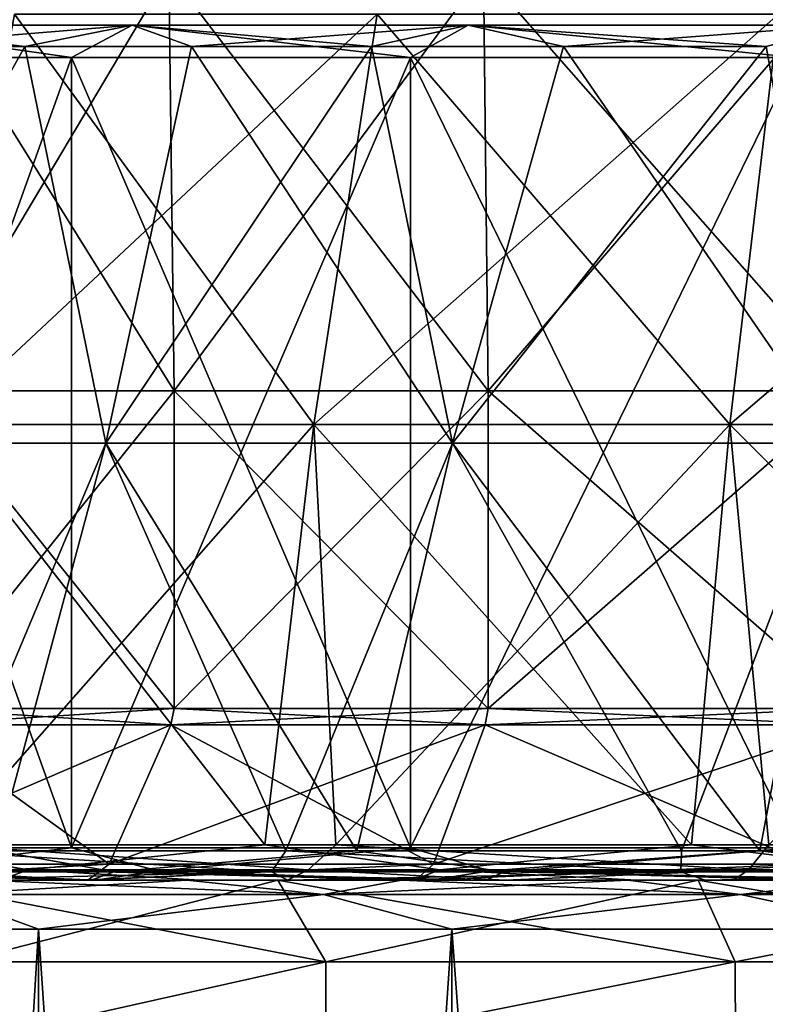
# Model space of a CAD drawing. Header units: millimetres. Extents: x -178 to 325, y 0 to 197.
# Tile 67 of 256: x -12.9 to -8.33, y 42.24 to 48.27. Entities that reach past the tile are written whole.
import ezdxf

# ---------------------------------------------------------------- set-up
doc = ezdxf.new("R2010")
doc.units = ezdxf.units.MM
doc.header["$LTSCALE"] = 52.148148
for name, color, linetype in [('1', 7, 'CONTINUOUS'), ('11', 7, 'CONTINUOUS'), ('12', 7, 'CONTINUOUS'), ('13', 7, 'CONTINUOUS'), ('15', 7, 'CONTINUOUS'), ('2', 7, 'CONTINUOUS'), ('292', 7, 'CONTINUOUS'), ('293', 7, 'CONTINUOUS'), ('296', 7, 'CONTINUOUS'), ('3', 7, 'CONTINUOUS'), ('300', 7, 'CONTINUOUS'), ('5881', 7, 'CONTINUOUS'), ('5917', 7, 'CONTINUOUS'), ('5920', 7, 'CONTINUOUS'), ('5921', 7, 'CONTINUOUS'), ('5922', 7, 'CONTINUOUS'), ('5931', 7, 'CONTINUOUS'), ('5932', 7, 'CONTINUOUS'), ('5934', 7, 'CONTINUOUS'), ('5935', 7, 'CONTINUOUS'), ('6', 7, 'CONTINUOUS'), ('7', 7, 'CONTINUOUS'), ('8', 7, 'CONTINUOUS')]:
    doc.layers.add(name, color=color, linetype=linetype)

msp = doc.modelspace()

# ---------------------------------------------------------------- linework, layer by layer
at = {"layer": '1', "color": 7, "linetype": 'CONTINUOUS'}
for points in [[(-13.51, 46, 7.8), (-11.9503, 46, 10.0275), (-13.51, 44.0536, 7.8), (-13.51, 46, 7.8)], [(-13.51, 44.0536, 7.8), (-11.9503, 46, 10.0275), (-11.9503, 44.0536, 10.0275), (-13.51, 44.0536, 7.8)], [(-11.9503, 46, -10.0275), (-13.51, 46, -7.8), (-11.9503, 44.0536, -10.0275), (-11.9503, 46, -10.0275)], [(-11.9503, 44.0536, -10.0275), (-13.51, 46, -7.8), (-13.51, 44.0536, -7.8), (-11.9503, 44.0536, -10.0275)], [(-11.9503, 46, 10.0275), (-10.0275, 46, 11.9503), (-11.9503, 44.0536, 10.0275), (-11.9503, 46, 10.0275)], [(-11.9503, 44.0536, 10.0275), (-10.0275, 46, 11.9503), (-10.0275, 44.0536, 11.9503), (-11.9503, 44.0536, 10.0275)], [(-10.0275, 46, -11.9503), (-11.9503, 46, -10.0275), (-10.0275, 44.0536, -11.9503), (-10.0275, 46, -11.9503)], [(-10.0275, 44.0536, -11.9503), (-11.9503, 46, -10.0275), (-11.9503, 44.0536, -10.0275), (-10.0275, 44.0536, -11.9503)], [(-10.0275, 46, 11.9503), (-7.8, 46, 13.51), (-10.0275, 44.0536, 11.9503), (-10.0275, 46, 11.9503)], [(-10.0275, 44.0536, 11.9503), (-7.8, 46, 13.51), (-7.8, 44.0536, 13.51), (-10.0275, 44.0536, 11.9503)], [(-7.8, 46, -13.51), (-10.0275, 46, -11.9503), (-7.8, 44.0536, -13.51), (-7.8, 46, -13.51)], [(-7.8, 44.0536, -13.51), (-10.0275, 46, -11.9503), (-10.0275, 44.0536, -11.9503), (-7.8, 44.0536, -13.51)]]:
    msp.add_3dface(points, dxfattribs=at)
at = {"layer": '11', "color": 7, "linetype": 'CONTINUOUS'}
for points in [[(-12.8439, 43.065, 15.3699), (-13.7499, 43.2179, 14.6359), (-15.0586, 43.065, 13.2075), (-12.8439, 43.065, 15.3699)], [(-11.3944, 43.2179, 16.5359), (-13.7499, 43.2179, 14.6359), (-12.8439, 43.065, 15.3699), (-11.3944, 43.2179, 16.5359)], [(-13.5635, 43.065, -14.7387), (-13.3644, 43.2179, -14.9887), (-11.1307, 43.065, -16.6525), (-13.5635, 43.065, -14.7387)], [(-13.3644, 43.2179, -14.9887), (-10.9603, 43.2179, -16.8268), (-11.1307, 43.065, -16.6525), (-13.3644, 43.2179, -14.9887)], [(-10.3224, 43.065, 17.1653), (-11.3944, 43.2179, 16.5359), (-12.8439, 43.065, 15.3699), (-10.3224, 43.065, 17.1653)], [(-8.7802, 43.2179, 18.0603), (-11.3944, 43.2179, 16.5359), (-10.3224, 43.065, 17.1653), (-8.7802, 43.2179, 18.0603)], [(-11.1307, 43.065, -16.6525), (-10.9603, 43.2179, -16.8268), (-8.4321, 43.065, -18.1686), (-11.1307, 43.065, -16.6525)], [(-10.9603, 43.2179, -16.8268), (-8.3074, 43.2179, -18.2827), (-8.4321, 43.065, -18.1686), (-10.9603, 43.2179, -16.8268)], [(-7.5544, 43.065, 18.5507), (-8.7802, 43.2179, 18.0603), (-10.3224, 43.065, 17.1653), (-7.5544, 43.065, 18.5507)], [(-5.9667, 43.2179, 19.1747), (-8.7802, 43.2179, 18.0603), (-7.5544, 43.065, 18.5507), (-5.9667, 43.2179, 19.1747)], [(-8.4321, 43.065, -18.1686), (-8.3074, 43.2179, -18.2827), (-5.5321, 43.065, -19.2508), (-8.4321, 43.065, -18.1686)], [(-13.0241, 43, 15.0226), (-12.8439, 43.065, 15.3699), (-15.0586, 43.065, 13.2075), (-13.0241, 43, 15.0226)], [(-12.5203, 43, -15.4451), (-13.706, 43, -14.4031), (-13.5635, 43.065, -14.7387), (-12.5203, 43, -15.4451)], [(-12.5203, 43, -15.4451), (-13.5635, 43.065, -14.7387), (-11.1307, 43.065, -16.6525), (-12.5203, 43, -15.4451)], [(-13.0241, 43, 15.0226), (-11.7931, 43, 16.007), (-12.8439, 43.065, 15.3699), (-13.0241, 43, 15.0226)], [(-11.7931, 43, 16.007), (-10.4862, 43, 16.8922), (-12.8439, 43.065, 15.3699), (-11.7931, 43, 16.007)], [(-10.4862, 43, 16.8922), (-10.3224, 43.065, 17.1653), (-12.8439, 43.065, 15.3699), (-10.4862, 43, 16.8922)], [(-11.2563, 43, -16.3889), (-12.5203, 43, -15.4451), (-11.1307, 43.065, -16.6525), (-11.2563, 43, -16.3889)], [(-9.9222, 43, -17.2295), (-11.2563, 43, -16.3889), (-11.1307, 43.065, -16.6525), (-9.9222, 43, -17.2295)], [(-9.9222, 43, -17.2295), (-11.1307, 43.065, -16.6525), (-8.4321, 43.065, -18.1686), (-9.9222, 43, -17.2295)], [(-10.4862, 43, 16.8922), (-9.1141, 43, 17.6702), (-10.3224, 43.065, 17.1653), (-10.4862, 43, 16.8922)], [(-9.1141, 43, 17.6702), (-7.6852, 43, 18.337), (-10.3224, 43.065, 17.1653), (-9.1141, 43, 17.6702)], [(-7.6852, 43, 18.337), (-7.5544, 43.065, 18.5507), (-10.3224, 43.065, 17.1653), (-7.6852, 43, 18.337)], [(-8.5242, 43, -17.9623), (-9.9222, 43, -17.2295), (-8.4321, 43.065, -18.1686), (-8.5242, 43, -17.9623)], [(-7.0744, 43, -18.581), (-8.5242, 43, -17.9623), (-8.4321, 43.065, -18.1686), (-7.0744, 43, -18.581)], [(-7.0744, 43, -18.581), (-8.4321, 43.065, -18.1686), (-5.5321, 43.065, -19.2508), (-7.0744, 43, -18.581)]]:
    msp.add_3dface(points, dxfattribs=at)
at = {"layer": '12', "color": 7, "linetype": 'CONTINUOUS'}
for points in [[(-14.3973, 43.0521, 11.844), (-13.041, 43.1812, 13.2324), (-12.3204, 43.0521, 13.9919), (-14.3973, 43.0521, 11.844)], [(-11.3544, 43.0521, -14.7866), (-13.421, 43.1812, -12.8468), (-13.5707, 43.0521, -12.7828), (-11.3544, 43.0521, -14.7866)], [(-11.2676, 43.1812, -14.7718), (-13.421, 43.1812, -12.8468), (-11.3544, 43.0521, -14.7866), (-11.2676, 43.1812, -14.7718)], [(-13.041, 43.1812, 13.2324), (-10.8324, 43.1812, 15.0938), (-12.3204, 43.0521, 13.9919), (-13.041, 43.1812, 13.2324)], [(-12.3204, 43.0521, 13.9919), (-10.8324, 43.1812, 15.0938), (-9.927, 43.0521, 15.7804), (-12.3204, 43.0521, 13.9919)], [(-8.8465, 43.0521, -16.4105), (-11.2676, 43.1812, -14.7718), (-11.3544, 43.0521, -14.7866), (-8.8465, 43.0521, -16.4105)], [(-8.8419, 43.1812, -16.3397), (-11.2676, 43.1812, -14.7718), (-8.8465, 43.0521, -16.4105), (-8.8419, 43.1812, -16.3397)], [(-10.8324, 43.1812, 15.0938), (-8.362, 43.1812, 16.5904), (-9.927, 43.0521, 15.7804), (-10.8324, 43.1812, 15.0938)], [(-9.927, 43.0521, 15.7804), (-8.362, 43.1812, 16.5904), (-7.2786, 43.0521, 17.1635), (-9.927, 43.0521, 15.7804)], [(-6.2025, 43.1812, -17.5127), (-8.8419, 43.1812, -16.3397), (-8.8465, 43.0521, -16.4105), (-6.2025, 43.1812, -17.5127)], [(-6.1113, 43.0521, -17.613), (-6.2025, 43.1812, -17.5127), (-8.8465, 43.0521, -16.4105), (-6.1113, 43.0521, -17.613)], [(-8.362, 43.1812, 16.5904), (-5.6896, 43.1812, 17.6859), (-7.2786, 43.0521, 17.1635), (-8.362, 43.1812, 16.5904)], [(-12.4592, 43, 14.0487), (-14.5527, 43, 11.8668), (-14.3973, 43.0521, 11.844), (-12.4592, 43, 14.0487)], [(-12.4592, 43, 14.0487), (-14.3973, 43.0521, 11.844), (-12.3204, 43.0521, 13.9919), (-12.4592, 43, 14.0487)], [(-13.5226, 43, -13.0283), (-11.3544, 43.0521, -14.7866), (-13.5707, 43.0521, -12.7828), (-13.5226, 43, -13.0283)], [(-13.5226, 43, -13.0283), (-11.2553, 43, -15.0304), (-11.3544, 43.0521, -14.7866), (-13.5226, 43, -13.0283)], [(-10.0422, 43, 15.8667), (-12.4592, 43, 14.0487), (-12.3204, 43.0521, 13.9919), (-10.0422, 43, 15.8667)], [(-10.0422, 43, 15.8667), (-12.3204, 43.0521, 13.9919), (-9.927, 43.0521, 15.7804), (-10.0422, 43, 15.8667)], [(-11.2553, 43, -15.0304), (-8.8465, 43.0521, -16.4105), (-11.3544, 43.0521, -14.7866), (-11.2553, 43, -15.0304)], [(-11.2553, 43, -15.0304), (-8.6966, 43, -16.6423), (-8.8465, 43.0521, -16.4105), (-11.2553, 43, -15.0304)], [(-7.3645, 43, 17.2731), (-10.0422, 43, 15.8667), (-9.927, 43.0521, 15.7804), (-7.3645, 43, 17.2731)], [(-7.3645, 43, 17.2731), (-9.927, 43.0521, 15.7804), (-7.2786, 43.0521, 17.1635), (-7.3645, 43, 17.2731)], [(-8.6966, 43, -16.6423), (-6.1113, 43.0521, -17.613), (-8.8465, 43.0521, -16.4105), (-8.6966, 43, -16.6423)], [(-8.6966, 43, -16.6423), (-5.911, 43, -17.8229), (-6.1113, 43.0521, -17.613), (-8.6966, 43, -16.6423)]]:
    msp.add_3dface(points, dxfattribs=at)
at = {"layer": '13', "color": 7, "linetype": 'CONTINUOUS'}
for points in [[(-12.5809, 48.0433, -11.5815), (-14.3156, 48.0433, -9.3528), (-13.9685, 48.2404, -10.1487), (-12.5809, 48.0433, -11.5815)], [(-14.3156, 48.0433, 9.3528), (-12.5809, 48.0433, 11.5815), (-13.9685, 48.2404, 10.1487), (-14.3156, 48.0433, 9.3528)], [(-13.8009, 48.1102, 10.7416), (-13.9685, 48.2404, 10.1487), (-12.2089, 48.2404, 12.2089), (-13.8009, 48.1102, 10.7416)], [(-13.8009, 48.1102, -10.7416), (-12.8667, 48.1102, -11.8446), (-13.9685, 48.2404, -10.1487), (-13.8009, 48.1102, -10.7416)], [(-12.8667, 48.1102, -11.8446), (-12.2089, 48.2404, -12.2089), (-13.9685, 48.2404, -10.1487), (-12.8667, 48.1102, -11.8446)], [(-12.2089, 48.2404, -12.2089), (-12.5809, 48.0433, -11.5815), (-13.9685, 48.2404, -10.1487), (-12.2089, 48.2404, -12.2089)], [(-13.9685, 48.2404, 10.1487), (-12.5809, 48.0433, 11.5815), (-12.2089, 48.2404, 12.2089), (-13.9685, 48.2404, 10.1487)], [(-12.8667, 48.1102, 11.8446), (-13.8009, 48.1102, 10.7416), (-12.2089, 48.2404, 12.2089), (-12.8667, 48.1102, 11.8446)], [(-11.8446, 48.1102, 12.8667), (-12.8667, 48.1102, 11.8446), (-12.2089, 48.2404, 12.2089), (-11.8446, 48.1102, 12.8667)], [(-12.8667, 48.1102, -11.8446), (-11.8446, 48.1102, -12.8667), (-12.2089, 48.2404, -12.2089), (-12.8667, 48.1102, -11.8446)], [(-10.5031, 48.0433, -13.4943), (-12.5809, 48.0433, -11.5815), (-12.2089, 48.2404, -12.2089), (-10.5031, 48.0433, -13.4943)], [(-12.5809, 48.0433, 11.5815), (-10.5031, 48.0433, 13.4943), (-12.2089, 48.2404, 12.2089), (-12.5809, 48.0433, 11.5815)], [(-11.8446, 48.1102, 12.8667), (-12.2089, 48.2404, 12.2089), (-10.1487, 48.2404, 13.9685), (-11.8446, 48.1102, 12.8667)], [(-11.8446, 48.1102, -12.8667), (-10.7417, 48.1102, -13.8009), (-12.2089, 48.2404, -12.2089), (-11.8446, 48.1102, -12.8667)], [(-10.7417, 48.1102, -13.8009), (-10.1487, 48.2404, -13.9685), (-12.2089, 48.2404, -12.2089), (-10.7417, 48.1102, -13.8009)], [(-10.1487, 48.2404, -13.9685), (-10.5031, 48.0433, -13.4943), (-12.2089, 48.2404, -12.2089), (-10.1487, 48.2404, -13.9685)], [(-12.2089, 48.2404, 12.2089), (-10.5031, 48.0433, 13.4943), (-10.1487, 48.2404, 13.9685), (-12.2089, 48.2404, 12.2089)], [(-10.7417, 48.1102, 13.8009), (-11.8446, 48.1102, 12.8667), (-10.1487, 48.2404, 13.9685), (-10.7417, 48.1102, 13.8009)], [(-9.5653, 48.1102, 14.6408), (-10.7417, 48.1102, 13.8009), (-10.1487, 48.2404, 13.9685), (-9.5653, 48.1102, 14.6408)], [(-10.7417, 48.1102, -13.8009), (-9.5653, 48.1102, -14.6408), (-10.1487, 48.2404, -13.9685), (-10.7417, 48.1102, -13.8009)], [(-8.1387, 48.0433, -15.039), (-10.5031, 48.0433, -13.4943), (-10.1487, 48.2404, -13.9685), (-8.1387, 48.0433, -15.039)], [(-10.5031, 48.0433, 13.4943), (-8.1387, 48.0433, 15.039), (-10.1487, 48.2404, 13.9685), (-10.5031, 48.0433, 13.4943)], [(-9.5653, 48.1102, 14.6408), (-10.1487, 48.2404, 13.9685), (-7.8386, 48.2404, 15.3842), (-9.5653, 48.1102, 14.6408)], [(-9.5653, 48.1102, -14.6408), (-8.3236, 48.1102, -15.3806), (-10.1487, 48.2404, -13.9685), (-9.5653, 48.1102, -14.6408)], [(-8.3236, 48.1102, -15.3806), (-7.8386, 48.2404, -15.3842), (-10.1487, 48.2404, -13.9685), (-8.3236, 48.1102, -15.3806)], [(-7.8386, 48.2404, -15.3842), (-8.1387, 48.0433, -15.039), (-10.1487, 48.2404, -13.9685), (-7.8386, 48.2404, -15.3842)], [(-10.1487, 48.2404, 13.9685), (-8.1387, 48.0433, 15.039), (-7.8386, 48.2404, 15.3842), (-10.1487, 48.2404, 13.9685)], [(-8.3236, 48.1102, 15.3806), (-9.5653, 48.1102, 14.6408), (-7.8386, 48.2404, 15.3842), (-8.3236, 48.1102, 15.3806)]]:
    msp.add_3dface(points, dxfattribs=at)
at = {"layer": '15', "color": 7, "linetype": 'CONTINUOUS'}
for points in [[(-12.5809, 43.2, 11.5815), (-14.3155, 43.2, 9.3528), (-13.7868, 43.0586, 10.0167), (-12.5809, 43.2, 11.5815)], [(-14.3155, 43.2, -9.3528), (-12.5809, 43.2, -11.5815), (-13.7868, 43.0586, -10.0167), (-14.3155, 43.2, -9.3528)], [(-12.5809, 43.2, 11.5815), (-13.7868, 43.0586, 10.0167), (-12.0501, 43.0586, 12.0501), (-12.5809, 43.2, 11.5815)], [(-12.5809, 43.2, -11.5815), (-12.0501, 43.0586, -12.0501), (-13.7868, 43.0586, -10.0167), (-12.5809, 43.2, -11.5815)], [(-10.503, 43.2, 13.4943), (-12.5809, 43.2, 11.5815), (-12.0501, 43.0586, 12.0501), (-10.503, 43.2, 13.4943)], [(-12.5809, 43.2, -11.5815), (-10.503, 43.2, -13.4943), (-12.0501, 43.0586, -12.0501), (-12.5809, 43.2, -11.5815)], [(-10.503, 43.2, 13.4943), (-12.0501, 43.0586, 12.0501), (-10.0167, 43.0586, 13.7868), (-10.503, 43.2, 13.4943)], [(-10.503, 43.2, -13.4943), (-10.0167, 43.0586, -13.7868), (-12.0501, 43.0586, -12.0501), (-10.503, 43.2, -13.4943)], [(-8.1387, 43.2, 15.039), (-10.503, 43.2, 13.4943), (-10.0167, 43.0586, 13.7868), (-8.1387, 43.2, 15.039)], [(-10.503, 43.2, -13.4943), (-8.1387, 43.2, -15.039), (-10.0167, 43.0586, -13.7868), (-10.503, 43.2, -13.4943)], [(-8.1387, 43.2, 15.039), (-10.0167, 43.0586, 13.7868), (-7.7366, 43.0586, 15.184), (-8.1387, 43.2, 15.039)], [(-8.1387, 43.2, -15.039), (-7.7366, 43.0586, -15.184), (-10.0167, 43.0586, -13.7868), (-8.1387, 43.2, -15.039)], [(-12.4332, 43, -11.4465), (-14.1477, 43, -9.2441), (-13.7868, 43.0586, -10.0167), (-12.4332, 43, -11.4465)], [(-14.1477, 43, 9.244), (-12.4333, 43, 11.4465), (-13.7868, 43.0586, 10.0167), (-14.1477, 43, 9.244)], [(-12.0501, 43.0586, -12.0501), (-12.4332, 43, -11.4465), (-13.7868, 43.0586, -10.0167), (-12.0501, 43.0586, -12.0501)], [(-13.7868, 43.0586, 10.0167), (-12.4333, 43, 11.4465), (-12.0501, 43.0586, 12.0501), (-13.7868, 43.0586, 10.0167)], [(-12.4333, 43, 11.4465), (-10.3791, 43, 13.3371), (-12.0501, 43.0586, 12.0501), (-12.4333, 43, 11.4465)], [(-10.3791, 43, -13.3371), (-12.4332, 43, -11.4465), (-12.0501, 43.0586, -12.0501), (-10.3791, 43, -13.3371)], [(-10.0167, 43.0586, -13.7868), (-10.3791, 43, -13.3371), (-12.0501, 43.0586, -12.0501), (-10.0167, 43.0586, -13.7868)], [(-12.0501, 43.0586, 12.0501), (-10.3791, 43, 13.3371), (-10.0167, 43.0586, 13.7868), (-12.0501, 43.0586, 12.0501)], [(-8.0415, 43, -14.864), (-10.3791, 43, -13.3371), (-10.0167, 43.0586, -13.7868), (-8.0415, 43, -14.864)], [(-10.3791, 43, 13.3371), (-8.0415, 43, 14.864), (-10.0167, 43.0586, 13.7868), (-10.3791, 43, 13.3371)], [(-7.7366, 43.0586, -15.184), (-8.0415, 43, -14.864), (-10.0167, 43.0586, -13.7868), (-7.7366, 43.0586, -15.184)], [(-10.0167, 43.0586, 13.7868), (-8.0415, 43, 14.864), (-7.7366, 43.0586, 15.184), (-10.0167, 43.0586, 13.7868)]]:
    msp.add_3dface(points, dxfattribs=at)
at = {"layer": '2', "color": 7, "linetype": 'CONTINUOUS'}
for points in [[(-11.095, 45.7937, 16.2734), (-12.9283, 48.3084, 13.9334), (-13.3965, 45.7937, 14.438), (-11.095, 45.7937, 16.2734)], [(-12.9283, 48.3084, -13.9334), (-10.7072, 48.3084, -15.7046), (-13.3965, 45.7937, -14.438), (-12.9283, 48.3084, -13.9334)], [(-13.3965, 45.7937, -14.438), (-10.7072, 48.3084, -15.7046), (-11.095, 45.7937, -16.2734), (-13.3965, 45.7937, -14.438)], [(-10.7072, 48.3084, 15.7046), (-12.9283, 48.3084, 13.9334), (-11.095, 45.7937, 16.2734), (-10.7072, 48.3084, 15.7046)], [(-8.5457, 45.7937, 17.7452), (-10.7072, 48.3084, 15.7046), (-11.095, 45.7937, 16.2734), (-8.5457, 45.7937, 17.7452)], [(-10.7072, 48.3084, -15.7046), (-8.247, 48.3084, -17.125), (-11.095, 45.7937, -16.2734), (-10.7072, 48.3084, -15.7046)], [(-11.095, 45.7937, -16.2734), (-8.247, 48.3084, -17.125), (-8.5457, 45.7937, -17.7452), (-11.095, 45.7937, -16.2734)], [(-8.247, 48.3084, 17.125), (-10.7072, 48.3084, 15.7046), (-8.5457, 45.7937, 17.7452), (-8.247, 48.3084, 17.125)], [(-5.8054, 45.7937, 18.8207), (-8.247, 48.3084, 17.125), (-8.5457, 45.7937, 17.7452), (-5.8054, 45.7937, 18.8207)], [(-8.247, 48.3084, -17.125), (-5.6025, 48.3084, -18.1629), (-8.5457, 45.7937, -17.7452), (-8.247, 48.3084, -17.125)], [(-8.5457, 45.7937, -17.7452), (-5.6025, 48.3084, -18.1629), (-5.8054, 45.7937, -18.8207), (-8.5457, 45.7937, -17.7452)], [(-11.3944, 43.2179, 16.5359), (-13.3965, 45.7937, 14.438), (-13.7499, 43.2179, 14.6359), (-11.3944, 43.2179, 16.5359)], [(-11.095, 45.7937, 16.2734), (-13.3965, 45.7937, 14.438), (-11.3944, 43.2179, 16.5359), (-11.095, 45.7937, 16.2734)], [(-13.3965, 45.7937, -14.438), (-11.095, 45.7937, -16.2734), (-13.3644, 43.2179, -14.9887), (-13.3965, 45.7937, -14.438)], [(-13.3644, 43.2179, -14.9887), (-11.095, 45.7937, -16.2734), (-10.9603, 43.2179, -16.8268), (-13.3644, 43.2179, -14.9887)], [(-8.7802, 43.2179, 18.0603), (-11.095, 45.7937, 16.2734), (-11.3944, 43.2179, 16.5359), (-8.7802, 43.2179, 18.0603)], [(-8.5457, 45.7937, 17.7452), (-11.095, 45.7937, 16.2734), (-8.7802, 43.2179, 18.0603), (-8.5457, 45.7937, 17.7452)], [(-11.095, 45.7937, -16.2734), (-8.5457, 45.7937, -17.7452), (-10.9603, 43.2179, -16.8268), (-11.095, 45.7937, -16.2734)], [(-10.9603, 43.2179, -16.8268), (-8.5457, 45.7937, -17.7452), (-8.3074, 43.2179, -18.2827), (-10.9603, 43.2179, -16.8268)], [(-5.9667, 43.2179, 19.1747), (-8.5457, 45.7937, 17.7452), (-8.7802, 43.2179, 18.0603), (-5.9667, 43.2179, 19.1747)], [(-5.8054, 45.7937, 18.8207), (-8.5457, 45.7937, 17.7452), (-5.9667, 43.2179, 19.1747), (-5.8054, 45.7937, 18.8207)], [(-8.5457, 45.7937, -17.7452), (-5.8054, 45.7937, -18.8207), (-8.3074, 43.2179, -18.2827), (-8.5457, 45.7937, -17.7452)]]:
    msp.add_3dface(points, dxfattribs=at)
at = {"layer": '292', "color": 7, "linetype": 'CONTINUOUS'}
for points in [[(-11.9846, 48.5654, 10.0563), (-13.51, 46, 7.8), (-13.5488, 48.5654, 7.8224), (-11.9846, 48.5654, 10.0563)], [(-13.51, 46, -7.8), (-11.9503, 46, -10.0275), (-13.5488, 48.5654, -7.8224), (-13.51, 46, -7.8)], [(-13.5488, 48.5654, -7.8224), (-11.9503, 46, -10.0275), (-11.9846, 48.5654, -10.0563), (-13.5488, 48.5654, -7.8224)], [(-11.9503, 46, 10.0275), (-13.51, 46, 7.8), (-11.9846, 48.5654, 10.0563), (-11.9503, 46, 10.0275)], [(-10.0563, 48.5654, 11.9846), (-11.9503, 46, 10.0275), (-11.9846, 48.5654, 10.0563), (-10.0563, 48.5654, 11.9846)], [(-11.9503, 46, -10.0275), (-10.0275, 46, -11.9503), (-11.9846, 48.5654, -10.0563), (-11.9503, 46, -10.0275)], [(-11.9846, 48.5654, -10.0563), (-10.0275, 46, -11.9503), (-10.0563, 48.5654, -11.9846), (-11.9846, 48.5654, -10.0563)], [(-10.0275, 46, 11.9503), (-11.9503, 46, 10.0275), (-10.0563, 48.5654, 11.9846), (-10.0275, 46, 11.9503)], [(-7.8224, 48.5654, 13.5488), (-10.0275, 46, 11.9503), (-10.0563, 48.5654, 11.9846), (-7.8224, 48.5654, 13.5488)], [(-10.0275, 46, -11.9503), (-7.8, 46, -13.51), (-10.0563, 48.5654, -11.9846), (-10.0275, 46, -11.9503)], [(-10.0563, 48.5654, -11.9846), (-7.8, 46, -13.51), (-7.8224, 48.5654, -13.5488), (-10.0563, 48.5654, -11.9846)], [(-7.8, 46, 13.51), (-10.0275, 46, 11.9503), (-7.8224, 48.5654, 13.5488), (-7.8, 46, 13.51)]]:
    msp.add_3dface(points, dxfattribs=at)
at = {"layer": '293', "color": 7, "linetype": 'CONTINUOUS'}
for points in [[(-13.5332, 43.9536, 7.8134), (-11.9708, 43.9536, 10.0447), (-13.96, 43.1, 8.0598), (-13.5332, 43.9536, 7.8134)], [(-13.96, 43.1, 8.0598), (-11.9708, 43.9536, 10.0447), (-12.3483, 43.1, 10.3615), (-13.96, 43.1, 8.0598)], [(-12.3483, 43.1, -10.3615), (-13.5332, 43.9536, -7.8134), (-13.96, 43.1, -8.0598), (-12.3483, 43.1, -10.3615)], [(-11.9708, 43.9536, -10.0447), (-13.5332, 43.9536, -7.8134), (-12.3483, 43.1, -10.3615), (-11.9708, 43.9536, -10.0447)], [(-11.9708, 43.9536, 10.0447), (-10.0447, 43.9536, 11.9708), (-12.3483, 43.1, 10.3615), (-11.9708, 43.9536, 10.0447)], [(-12.3483, 43.1, 10.3615), (-10.0447, 43.9536, 11.9708), (-10.3615, 43.1, 12.3483), (-12.3483, 43.1, 10.3615)], [(-10.3615, 43.1, -12.3483), (-11.9708, 43.9536, -10.0447), (-12.3483, 43.1, -10.3615), (-10.3615, 43.1, -12.3483)], [(-10.0447, 43.9536, -11.9708), (-11.9708, 43.9536, -10.0447), (-10.3615, 43.1, -12.3483), (-10.0447, 43.9536, -11.9708)], [(-10.0447, 43.9536, 11.9708), (-7.8134, 43.9536, 13.5332), (-10.3615, 43.1, 12.3483), (-10.0447, 43.9536, 11.9708)], [(-10.3615, 43.1, 12.3483), (-7.8134, 43.9536, 13.5332), (-8.0598, 43.1, 13.96), (-10.3615, 43.1, 12.3483)], [(-8.0598, 43.1, -13.96), (-10.0447, 43.9536, -11.9708), (-10.3615, 43.1, -12.3483), (-8.0598, 43.1, -13.96)], [(-7.8134, 43.9536, -13.5332), (-10.0447, 43.9536, -11.9708), (-8.0598, 43.1, -13.96), (-7.8134, 43.9536, -13.5332)]]:
    msp.add_3dface(points, dxfattribs=at)
at = {"layer": '296', "color": 7, "linetype": 'CONTINUOUS'}
for points in [[(-13.51, 44.0536, -7.8), (-13.5332, 43.9536, -7.8134), (-11.9708, 43.9536, -10.0447), (-13.51, 44.0536, -7.8)], [(-13.51, 44.0536, 7.8), (-11.9503, 44.0536, 10.0275), (-13.5332, 43.9536, 7.8134), (-13.51, 44.0536, 7.8)], [(-11.9503, 44.0536, 10.0275), (-11.9708, 43.9536, 10.0447), (-13.5332, 43.9536, 7.8134), (-11.9503, 44.0536, 10.0275)], [(-11.9503, 44.0536, -10.0275), (-13.51, 44.0536, -7.8), (-11.9708, 43.9536, -10.0447), (-11.9503, 44.0536, -10.0275)], [(-11.9503, 44.0536, -10.0275), (-11.9708, 43.9536, -10.0447), (-10.0447, 43.9536, -11.9708), (-11.9503, 44.0536, -10.0275)], [(-11.9503, 44.0536, 10.0275), (-10.0275, 44.0536, 11.9503), (-11.9708, 43.9536, 10.0447), (-11.9503, 44.0536, 10.0275)], [(-10.0275, 44.0536, 11.9503), (-10.0447, 43.9536, 11.9708), (-11.9708, 43.9536, 10.0447), (-10.0275, 44.0536, 11.9503)], [(-10.0275, 44.0536, -11.9503), (-11.9503, 44.0536, -10.0275), (-10.0447, 43.9536, -11.9708), (-10.0275, 44.0536, -11.9503)], [(-10.0275, 44.0536, -11.9503), (-10.0447, 43.9536, -11.9708), (-7.8134, 43.9536, -13.5332), (-10.0275, 44.0536, -11.9503)], [(-10.0275, 44.0536, 11.9503), (-7.8, 44.0536, 13.51), (-10.0447, 43.9536, 11.9708), (-10.0275, 44.0536, 11.9503)], [(-7.8, 44.0536, 13.51), (-7.8134, 43.9536, 13.5332), (-10.0447, 43.9536, 11.9708), (-7.8, 44.0536, 13.51)], [(-7.8, 44.0536, -13.51), (-10.0275, 44.0536, -11.9503), (-7.8134, 43.9536, -13.5332), (-7.8, 44.0536, -13.51)]]:
    msp.add_3dface(points, dxfattribs=at)
at = {"layer": '3', "color": 7, "linetype": 'CONTINUOUS'}
for points in [[(-14.5527, 43, 11.8668), (-12.4592, 43, 14.0487), (-14.1753, 43, 13.9415), (-14.5527, 43, 11.8668)], [(-14.1753, 43, 13.9415), (-12.4592, 43, 14.0487), (-13.0241, 43, 15.0226), (-14.1753, 43, 13.9415)], [(-12.5203, 43, -15.4451), (-13.5226, 43, -13.0283), (-13.706, 43, -14.4031), (-12.5203, 43, -15.4451)], [(-11.2553, 43, -15.0304), (-13.5226, 43, -13.0283), (-11.2563, 43, -16.3889), (-11.2553, 43, -15.0304)], [(-11.2563, 43, -16.3889), (-13.5226, 43, -13.0283), (-12.5203, 43, -15.4451), (-11.2563, 43, -16.3889)], [(-13.0241, 43, 15.0226), (-12.4592, 43, 14.0487), (-11.7931, 43, 16.007), (-13.0241, 43, 15.0226)], [(-12.4592, 43, 14.0487), (-10.0422, 43, 15.8667), (-11.7931, 43, 16.007), (-12.4592, 43, 14.0487)], [(-11.7931, 43, 16.007), (-10.0422, 43, 15.8667), (-10.4862, 43, 16.8922), (-11.7931, 43, 16.007)], [(-9.9222, 43, -17.2295), (-11.2553, 43, -15.0304), (-11.2563, 43, -16.3889), (-9.9222, 43, -17.2295)], [(-8.6966, 43, -16.6423), (-11.2553, 43, -15.0304), (-9.9222, 43, -17.2295), (-8.6966, 43, -16.6423)], [(-10.4862, 43, 16.8922), (-10.0422, 43, 15.8667), (-9.1141, 43, 17.6702), (-10.4862, 43, 16.8922)], [(-10.0422, 43, 15.8667), (-7.3645, 43, 17.2731), (-9.1141, 43, 17.6702), (-10.0422, 43, 15.8667)], [(-8.5242, 43, -17.9623), (-8.6966, 43, -16.6423), (-9.9222, 43, -17.2295), (-8.5242, 43, -17.9623)], [(-9.1141, 43, 17.6702), (-7.3645, 43, 17.2731), (-7.6852, 43, 18.337), (-9.1141, 43, 17.6702)], [(-5.911, 43, -17.8229), (-8.6966, 43, -16.6423), (-7.0744, 43, -18.581), (-5.911, 43, -17.8229)], [(-7.0744, 43, -18.581), (-8.6966, 43, -16.6423), (-8.5242, 43, -17.9623), (-7.0744, 43, -18.581)]]:
    msp.add_3dface(points, dxfattribs=at)
at = {"layer": '300', "color": 7, "linetype": 'CONTINUOUS'}
for points in [[(-12.4797, 43, 10.4743), (-14.1091, 43, 8.1477), (-12.3483, 43.1, 10.3615), (-12.4797, 43, 10.4743)], [(-14.1091, 43, 8.1477), (-13.96, 43.1, 8.0598), (-12.3483, 43.1, 10.3615), (-14.1091, 43, 8.1477)], [(-14.1091, 43, -8.1477), (-12.4797, 43, -10.4743), (-12.3483, 43.1, -10.3615), (-14.1091, 43, -8.1477)], [(-14.1091, 43, -8.1477), (-12.3483, 43.1, -10.3615), (-13.96, 43.1, -8.0598), (-14.1091, 43, -8.1477)], [(-10.472, 43, 12.4817), (-12.4797, 43, 10.4743), (-10.3615, 43.1, 12.3483), (-10.472, 43, 12.4817)], [(-12.4797, 43, 10.4743), (-12.3483, 43.1, 10.3615), (-10.3615, 43.1, 12.3483), (-12.4797, 43, 10.4743)], [(-12.4797, 43, -10.4743), (-10.472, 43, -12.4817), (-10.3615, 43.1, -12.3483), (-12.4797, 43, -10.4743)], [(-12.4797, 43, -10.4743), (-10.3615, 43.1, -12.3483), (-12.3483, 43.1, -10.3615), (-12.4797, 43, -10.4743)], [(-8.1451, 43, 14.1106), (-10.472, 43, 12.4817), (-8.0598, 43.1, 13.96), (-8.1451, 43, 14.1106)], [(-10.472, 43, 12.4817), (-10.3615, 43.1, 12.3483), (-8.0598, 43.1, 13.96), (-10.472, 43, 12.4817)], [(-10.472, 43, -12.4817), (-8.1451, 43, -14.1106), (-8.0598, 43.1, -13.96), (-10.472, 43, -12.4817)], [(-10.472, 43, -12.4817), (-8.0598, 43.1, -13.96), (-10.3615, 43.1, -12.3483), (-10.472, 43, -12.4817)]]:
    msp.add_3dface(points, dxfattribs=at)
at = {"layer": '5881', "color": 7, "linetype": 'CONTINUOUS'}
for points in [[(-13.122, 43, -15.3573), (-14.2846, 43, -14.2822), (-11.3154, 43, -15.5727), (-13.122, 43, -15.3573)], [(-11.3154, 43, -15.5727), (-14.2846, 43, -14.2822), (-13.6116, 43, -13.6114), (-11.3154, 43, -15.5727)], [(-13.6116, 43, 13.6114), (-13.122, 43, 15.3572), (-11.3154, 43, 15.5727), (-13.6116, 43, 13.6114)], [(-13.122, 43, 15.3572), (-11.8742, 43, 16.3412), (-11.3154, 43, 15.5727), (-13.122, 43, 15.3572)], [(-11.8741, 43, -16.3412), (-13.122, 43, -15.3573), (-11.3154, 43, -15.5727), (-11.8741, 43, -16.3412)], [(-11.8742, 43, 16.3412), (-10.5576, 43, 17.2213), (-8.7406, 43, 17.1509), (-11.8742, 43, 16.3412)], [(-11.3154, 43, 15.5727), (-11.8742, 43, 16.3412), (-8.7406, 43, 17.1509), (-11.3154, 43, 15.5727)], [(-10.5575, 43, -17.2214), (-11.8741, 43, -16.3412), (-8.7406, 43, -17.1509), (-10.5575, 43, -17.2214)], [(-8.7406, 43, -17.1509), (-11.8741, 43, -16.3412), (-11.3154, 43, -15.5727), (-8.7406, 43, -17.1509)], [(-10.5576, 43, 17.2213), (-9.1713, 43, 17.9977), (-8.7406, 43, 17.1509), (-10.5576, 43, 17.2213)], [(-9.1712, 43, -17.9977), (-10.5575, 43, -17.2214), (-5.9502, 43, -18.3071), (-9.1712, 43, -17.9977)], [(-5.9502, 43, -18.3071), (-10.5575, 43, -17.2214), (-8.7406, 43, -17.1509), (-5.9502, 43, -18.3071)], [(-9.1713, 43, 17.9977), (-7.7328, 43, 18.6612), (-5.9501, 43, 18.3071), (-9.1713, 43, 17.9977)], [(-8.7406, 43, 17.1509), (-9.1713, 43, 17.9977), (-5.9501, 43, 18.3071), (-8.7406, 43, 17.1509)], [(-7.7327, 43, -18.6612), (-9.1712, 43, -17.9977), (-5.9502, 43, -18.3071), (-7.7327, 43, -18.6612)]]:
    msp.add_3dface(points, dxfattribs=at)
at = {"layer": '5917', "color": 7, "linetype": 'CONTINUOUS'}
for points in [[(-11.0211, 42.5, -15.169), (-13.2583, 42.5, -13.2582), (-13.2594, 42, -13.2567), (-11.0211, 42.5, -15.169)], [(-11.0221, 42, -15.1682), (-11.0211, 42.5, -15.169), (-13.2594, 42, -13.2567), (-11.0221, 42, -15.1682)], [(-8.5124, 42.5, -16.7063), (-11.0211, 42.5, -15.169), (-11.0221, 42, -15.1682), (-8.5124, 42.5, -16.7063)], [(-8.5116, 42, -16.7067), (-8.5124, 42.5, -16.7063), (-11.0221, 42, -15.1682), (-8.5116, 42, -16.7067)], [(-5.7941, 42.5, -17.8323), (-8.5124, 42.5, -16.7063), (-8.5116, 42, -16.7067), (-5.7941, 42.5, -17.8323)], [(-5.7922, 42, -17.8327), (-5.7941, 42.5, -17.8323), (-8.5116, 42, -16.7067), (-5.7922, 42, -17.8327)]]:
    msp.add_3dface(points, dxfattribs=at)
at = {"layer": '5920', "color": 7, "linetype": 'CONTINUOUS'}
for points in [[(-11.0221, 42, 15.1682), (-13.2594, 42, 13.2567), (-11.0211, 42.5, 15.169), (-11.0221, 42, 15.1682)], [(-11.0211, 42.5, 15.169), (-13.2594, 42, 13.2567), (-13.2583, 42.5, 13.2582), (-11.0211, 42.5, 15.169)], [(-8.5116, 42, 16.7067), (-11.0221, 42, 15.1682), (-8.5124, 42.5, 16.7063), (-8.5116, 42, 16.7067)], [(-8.5124, 42.5, 16.7063), (-11.0221, 42, 15.1682), (-11.0211, 42.5, 15.169), (-8.5124, 42.5, 16.7063)], [(-5.7941, 42.5, 17.8323), (-8.5116, 42, 16.7067), (-8.5124, 42.5, 16.7063), (-5.7941, 42.5, 17.8323)], [(-5.7922, 42, 17.8327), (-8.5116, 42, 16.7067), (-5.7941, 42.5, 17.8323), (-5.7922, 42, 17.8327)]]:
    msp.add_3dface(points, dxfattribs=at)
at = {"layer": '5921', "color": 7, "linetype": 'CONTINUOUS'}
for points in [[(-15.0276, 42.7, -13.9435), (-12.7816, 42.7, -16.0275), (-15.0276, 5.3, -13.9435), (-15.0276, 42.7, -13.9435)], [(-15.0276, 5.3, -13.9435), (-12.7816, 42.7, -16.0275), (-12.7816, 5.3, -16.0275), (-15.0276, 5.3, -13.9435)], [(-12.7816, 42.7, -16.0275), (-10.25, 42.7, -17.7535), (-12.7816, 5.3, -16.0275), (-12.7816, 42.7, -16.0275)], [(-12.7816, 5.3, -16.0275), (-10.25, 42.7, -17.7535), (-10.25, 5.3, -17.7535), (-12.7816, 5.3, -16.0275)], [(-10.25, 42.7, -17.7535), (-7.4895, 42.7, -19.0829), (-10.25, 5.3, -17.7535), (-10.25, 42.7, -17.7535)], [(-10.25, 5.3, -17.7535), (-7.4895, 42.7, -19.0829), (-7.4895, 5.3, -19.0829), (-10.25, 5.3, -17.7535)]]:
    msp.add_3dface(points, dxfattribs=at)
at = {"layer": '5922', "color": 7, "linetype": 'CONTINUOUS'}
for points in [[(-12.7816, 42.7, 16.0275), (-15.0276, 42.7, 13.9435), (-12.7816, 5.3, 16.0275), (-12.7816, 42.7, 16.0275)], [(-12.7816, 5.3, 16.0275), (-15.0276, 42.7, 13.9435), (-15.0276, 5.3, 13.9435), (-12.7816, 5.3, 16.0275)], [(-10.25, 42.7, 17.7535), (-12.7816, 42.7, 16.0275), (-10.25, 5.3, 17.7535), (-10.25, 42.7, 17.7535)], [(-10.25, 5.3, 17.7535), (-12.7816, 42.7, 16.0275), (-12.7816, 5.3, 16.0275), (-10.25, 5.3, 17.7535)], [(-7.4895, 42.7, 19.0829), (-10.25, 42.7, 17.7535), (-7.4895, 5.3, 19.0829), (-7.4895, 42.7, 19.0829)], [(-7.4895, 5.3, 19.0829), (-10.25, 42.7, 17.7535), (-10.25, 5.3, 17.7535), (-7.4895, 5.3, 19.0829)]]:
    msp.add_3dface(points, dxfattribs=at)
at = {"layer": '5931', "color": 7, "linetype": 'CONTINUOUS'}
for points in [[(-11.0356, 42.9121, 17.1718), (-13.122, 43, 15.3572), (-13.3671, 42.9121, 15.4265), (-11.0356, 42.9121, 17.1718)], [(-11.8742, 43, 16.3412), (-13.122, 43, 15.3572), (-11.0356, 42.9121, 17.1718), (-11.8742, 43, 16.3412)], [(-10.5576, 43, 17.2213), (-11.8742, 43, 16.3412), (-11.0356, 42.9121, 17.1718), (-10.5576, 43, 17.2213)], [(-8.4795, 42.9121, 18.5675), (-10.5576, 43, 17.2213), (-11.0356, 42.9121, 17.1718), (-8.4795, 42.9121, 18.5675)], [(-9.1713, 43, 17.9977), (-10.5576, 43, 17.2213), (-8.4795, 42.9121, 18.5675), (-9.1713, 43, 17.9977)], [(-7.7328, 43, 18.6612), (-9.1713, 43, 17.9977), (-8.4795, 42.9121, 18.5675), (-7.7328, 43, 18.6612)], [(-5.7508, 42.9121, 19.5853), (-7.7328, 43, 18.6612), (-8.4795, 42.9121, 18.5675), (-5.7508, 42.9121, 19.5853)], [(-15.0276, 42.7, 13.9435), (-12.7816, 42.7, 16.0275), (-13.3671, 42.9121, 15.4265), (-15.0276, 42.7, 13.9435)], [(-12.7816, 42.7, 16.0275), (-11.0356, 42.9121, 17.1718), (-13.3671, 42.9121, 15.4265), (-12.7816, 42.7, 16.0275)], [(-12.7816, 42.7, 16.0275), (-10.25, 42.7, 17.7535), (-11.0356, 42.9121, 17.1718), (-12.7816, 42.7, 16.0275)], [(-10.25, 42.7, 17.7535), (-8.4795, 42.9121, 18.5675), (-11.0356, 42.9121, 17.1718), (-10.25, 42.7, 17.7535)], [(-10.25, 42.7, 17.7535), (-7.4895, 42.7, 19.0829), (-8.4795, 42.9121, 18.5675), (-10.25, 42.7, 17.7535)], [(-7.4895, 42.7, 19.0829), (-5.7508, 42.9121, 19.5853), (-8.4795, 42.9121, 18.5675), (-7.4895, 42.7, 19.0829)]]:
    msp.add_3dface(points, dxfattribs=at)
at = {"layer": '5932', "color": 7, "linetype": 'CONTINUOUS'}
for points in [[(-13.122, 43, -15.3573), (-11.8741, 43, -16.3412), (-13.3671, 42.9121, -15.4265), (-13.122, 43, -15.3573)], [(-13.3671, 42.9121, -15.4265), (-11.8741, 43, -16.3412), (-11.0356, 42.9121, -17.1718), (-13.3671, 42.9121, -15.4265)], [(-11.8741, 43, -16.3412), (-10.5575, 43, -17.2214), (-11.0356, 42.9121, -17.1718), (-11.8741, 43, -16.3412)], [(-10.5575, 43, -17.2214), (-9.1712, 43, -17.9977), (-11.0356, 42.9121, -17.1718), (-10.5575, 43, -17.2214)], [(-11.0356, 42.9121, -17.1718), (-9.1712, 43, -17.9977), (-8.4795, 42.9121, -18.5675), (-11.0356, 42.9121, -17.1718)], [(-9.1712, 43, -17.9977), (-7.7327, 43, -18.6612), (-8.4795, 42.9121, -18.5675), (-9.1712, 43, -17.9977)], [(-7.7327, 43, -18.6612), (-6.2425, 43, -19.2109), (-8.4795, 42.9121, -18.5675), (-7.7327, 43, -18.6612)], [(-8.4795, 42.9121, -18.5675), (-6.2425, 43, -19.2109), (-5.7508, 42.9121, -19.5853), (-8.4795, 42.9121, -18.5675)], [(-12.7816, 42.7, -16.0275), (-15.0276, 42.7, -13.9435), (-13.3671, 42.9121, -15.4265), (-12.7816, 42.7, -16.0275)], [(-12.7816, 42.7, -16.0275), (-13.3671, 42.9121, -15.4265), (-11.0356, 42.9121, -17.1718), (-12.7816, 42.7, -16.0275)], [(-10.25, 42.7, -17.7535), (-12.7816, 42.7, -16.0275), (-11.0356, 42.9121, -17.1718), (-10.25, 42.7, -17.7535)], [(-10.25, 42.7, -17.7535), (-11.0356, 42.9121, -17.1718), (-8.4795, 42.9121, -18.5675), (-10.25, 42.7, -17.7535)], [(-7.4895, 42.7, -19.0829), (-10.25, 42.7, -17.7535), (-8.4795, 42.9121, -18.5675), (-7.4895, 42.7, -19.0829)], [(-7.4895, 42.7, -19.0829), (-8.4795, 42.9121, -18.5675), (-5.7508, 42.9121, -19.5853), (-7.4895, 42.7, -19.0829)]]:
    msp.add_3dface(points, dxfattribs=at)
at = {"layer": '5934', "color": 7, "linetype": 'CONTINUOUS'}
for points in [[(-13.6116, 43, 13.6114), (-11.3154, 43, 15.5727), (-13.2583, 42.5, 13.2582), (-13.6116, 43, 13.6114)], [(-11.3154, 43, 15.5727), (-11.0211, 42.5, 15.169), (-13.2583, 42.5, 13.2582), (-11.3154, 43, 15.5727)], [(-11.3154, 43, 15.5727), (-8.7406, 43, 17.1509), (-11.0211, 42.5, 15.169), (-11.3154, 43, 15.5727)], [(-8.7406, 43, 17.1509), (-8.5124, 42.5, 16.7063), (-11.0211, 42.5, 15.169), (-8.7406, 43, 17.1509)], [(-8.7406, 43, 17.1509), (-5.9501, 43, 18.3071), (-8.5124, 42.5, 16.7063), (-8.7406, 43, 17.1509)], [(-5.9501, 43, 18.3071), (-5.7941, 42.5, 17.8323), (-8.5124, 42.5, 16.7063), (-5.9501, 43, 18.3071)]]:
    msp.add_3dface(points, dxfattribs=at)
at = {"layer": '5935', "color": 7, "linetype": 'CONTINUOUS'}
for points in [[(-11.3154, 43, -15.5727), (-13.6116, 43, -13.6114), (-11.0211, 42.5, -15.169), (-11.3154, 43, -15.5727)], [(-13.6116, 43, -13.6114), (-13.2583, 42.5, -13.2582), (-11.0211, 42.5, -15.169), (-13.6116, 43, -13.6114)], [(-8.7406, 43, -17.1509), (-11.3154, 43, -15.5727), (-8.5124, 42.5, -16.7063), (-8.7406, 43, -17.1509)], [(-11.3154, 43, -15.5727), (-11.0211, 42.5, -15.169), (-8.5124, 42.5, -16.7063), (-11.3154, 43, -15.5727)], [(-5.9502, 43, -18.3071), (-8.7406, 43, -17.1509), (-5.7941, 42.5, -17.8323), (-5.9502, 43, -18.3071)], [(-8.7406, 43, -17.1509), (-8.5124, 42.5, -16.7063), (-5.7941, 42.5, -17.8323), (-8.7406, 43, -17.1509)]]:
    msp.add_3dface(points, dxfattribs=at)
at = {"layer": '6', "color": 7, "linetype": 'CONTINUOUS'}
for points in [[(-12.3695, 45.6794, 13.3312), (-14.2183, 45.6794, 11.3387), (-12.8667, 48.1102, 11.8446), (-12.3695, 45.6794, 13.3312)], [(-12.8667, 48.1102, 11.8446), (-14.2183, 45.6794, 11.3387), (-13.8009, 48.1102, 10.7416), (-12.8667, 48.1102, 11.8446)], [(-14.2183, 45.6794, -11.3387), (-12.3695, 45.6794, -13.3312), (-12.8667, 48.1102, -11.8446), (-14.2183, 45.6794, -11.3387)], [(-13.8009, 48.1102, -10.7416), (-14.2183, 45.6794, -11.3387), (-12.8667, 48.1102, -11.8446), (-13.8009, 48.1102, -10.7416)], [(-11.8446, 48.1102, 12.8667), (-12.3695, 45.6794, 13.3312), (-12.8667, 48.1102, 11.8446), (-11.8446, 48.1102, 12.8667)], [(-12.8667, 48.1102, -11.8446), (-12.3695, 45.6794, -13.3312), (-11.8446, 48.1102, -12.8667), (-12.8667, 48.1102, -11.8446)], [(-10.2444, 45.6794, 15.0258), (-12.3695, 45.6794, 13.3312), (-10.7417, 48.1102, 13.8009), (-10.2444, 45.6794, 15.0258)], [(-10.7417, 48.1102, 13.8009), (-12.3695, 45.6794, 13.3312), (-11.8446, 48.1102, 12.8667), (-10.7417, 48.1102, 13.8009)], [(-12.3695, 45.6794, -13.3312), (-10.2444, 45.6794, -15.0258), (-11.8446, 48.1102, -12.8667), (-12.3695, 45.6794, -13.3312)], [(-11.8446, 48.1102, -12.8667), (-10.2444, 45.6794, -15.0258), (-10.7417, 48.1102, -13.8009), (-11.8446, 48.1102, -12.8667)], [(-9.5653, 48.1102, 14.6408), (-10.2444, 45.6794, 15.0258), (-10.7417, 48.1102, 13.8009), (-9.5653, 48.1102, 14.6408)], [(-10.7417, 48.1102, -13.8009), (-10.2444, 45.6794, -15.0258), (-9.5653, 48.1102, -14.6408), (-10.7417, 48.1102, -13.8009)], [(-7.8905, 45.6794, 16.3849), (-10.2444, 45.6794, 15.0258), (-8.3236, 48.1102, 15.3806), (-7.8905, 45.6794, 16.3849)], [(-8.3236, 48.1102, 15.3806), (-10.2444, 45.6794, 15.0258), (-9.5653, 48.1102, 14.6408), (-8.3236, 48.1102, 15.3806)], [(-10.2444, 45.6794, -15.0258), (-7.8905, 45.6794, -16.3849), (-9.5653, 48.1102, -14.6408), (-10.2444, 45.6794, -15.0258)], [(-9.5653, 48.1102, -14.6408), (-7.8905, 45.6794, -16.3849), (-8.3236, 48.1102, -15.3806), (-9.5653, 48.1102, -14.6408)], [(-14.2183, 45.6794, -11.3387), (-13.421, 43.1812, -12.8468), (-12.3695, 45.6794, -13.3312), (-14.2183, 45.6794, -11.3387)], [(-12.3695, 45.6794, 13.3312), (-13.041, 43.1812, 13.2324), (-14.2183, 45.6794, 11.3387), (-12.3695, 45.6794, 13.3312)], [(-13.421, 43.1812, -12.8468), (-11.2676, 43.1812, -14.7718), (-12.3695, 45.6794, -13.3312), (-13.421, 43.1812, -12.8468)], [(-10.8324, 43.1812, 15.0938), (-13.041, 43.1812, 13.2324), (-12.3695, 45.6794, 13.3312), (-10.8324, 43.1812, 15.0938)], [(-12.3695, 45.6794, -13.3312), (-11.2676, 43.1812, -14.7718), (-10.2444, 45.6794, -15.0258), (-12.3695, 45.6794, -13.3312)], [(-10.2444, 45.6794, 15.0258), (-10.8324, 43.1812, 15.0938), (-12.3695, 45.6794, 13.3312), (-10.2444, 45.6794, 15.0258)], [(-11.2676, 43.1812, -14.7718), (-8.8419, 43.1812, -16.3397), (-10.2444, 45.6794, -15.0258), (-11.2676, 43.1812, -14.7718)], [(-8.362, 43.1812, 16.5904), (-10.8324, 43.1812, 15.0938), (-10.2444, 45.6794, 15.0258), (-8.362, 43.1812, 16.5904)], [(-10.2444, 45.6794, -15.0258), (-8.8419, 43.1812, -16.3397), (-7.8905, 45.6794, -16.3849), (-10.2444, 45.6794, -15.0258)], [(-7.8905, 45.6794, 16.3849), (-8.362, 43.1812, 16.5904), (-10.2444, 45.6794, 15.0258), (-7.8905, 45.6794, 16.3849)], [(-8.8419, 43.1812, -16.3397), (-6.2025, 43.1812, -17.5127), (-7.8905, 45.6794, -16.3849), (-8.8419, 43.1812, -16.3397)], [(-5.6896, 43.1812, 17.6859), (-8.362, 43.1812, 16.5904), (-7.8905, 45.6794, 16.3849), (-5.6896, 43.1812, 17.6859)]]:
    msp.add_3dface(points, dxfattribs=at)
at = {"layer": '7', "color": 7, "linetype": 'CONTINUOUS'}
for points in [[(-14.3155, 43.2, 9.3528), (-12.5809, 43.2, 11.5815), (-14.3156, 48.0433, 9.3528), (-14.3155, 43.2, 9.3528)], [(-14.3156, 48.0433, 9.3528), (-12.5809, 43.2, 11.5815), (-12.5809, 48.0433, 11.5815), (-14.3156, 48.0433, 9.3528)], [(-12.5809, 48.0433, -11.5815), (-14.3155, 43.2, -9.3528), (-14.3156, 48.0433, -9.3528), (-12.5809, 48.0433, -11.5815)], [(-12.5809, 43.2, -11.5815), (-14.3155, 43.2, -9.3528), (-12.5809, 48.0433, -11.5815), (-12.5809, 43.2, -11.5815)], [(-12.5809, 43.2, 11.5815), (-10.503, 43.2, 13.4943), (-12.5809, 48.0433, 11.5815), (-12.5809, 43.2, 11.5815)], [(-12.5809, 48.0433, 11.5815), (-10.503, 43.2, 13.4943), (-10.5031, 48.0433, 13.4943), (-12.5809, 48.0433, 11.5815)], [(-10.503, 43.2, -13.4943), (-12.5809, 43.2, -11.5815), (-10.5031, 48.0433, -13.4943), (-10.503, 43.2, -13.4943)], [(-10.5031, 48.0433, -13.4943), (-12.5809, 43.2, -11.5815), (-12.5809, 48.0433, -11.5815), (-10.5031, 48.0433, -13.4943)], [(-10.503, 43.2, 13.4943), (-8.1387, 43.2, 15.039), (-10.5031, 48.0433, 13.4943), (-10.503, 43.2, 13.4943)], [(-10.5031, 48.0433, 13.4943), (-8.1387, 43.2, 15.039), (-8.1387, 48.0433, 15.039), (-10.5031, 48.0433, 13.4943)], [(-8.1387, 48.0433, -15.039), (-10.503, 43.2, -13.4943), (-10.5031, 48.0433, -13.4943), (-8.1387, 48.0433, -15.039)], [(-8.1387, 43.2, -15.039), (-10.503, 43.2, -13.4943), (-8.1387, 48.0433, -15.039), (-8.1387, 43.2, -15.039)]]:
    msp.add_3dface(points, dxfattribs=at)
at = {"layer": '8', "color": 7, "linetype": 'CONTINUOUS'}
for points in [[(-14.1477, 43, -9.2441), (-12.4332, 43, -11.4465), (-14.1091, 43, -8.1477), (-14.1477, 43, -9.2441)], [(-12.4333, 43, 11.4465), (-14.1477, 43, 9.244), (-12.4797, 43, 10.4743), (-12.4333, 43, 11.4465)], [(-12.4797, 43, 10.4743), (-14.1477, 43, 9.244), (-14.1091, 43, 8.1477), (-12.4797, 43, 10.4743)], [(-14.1091, 43, -8.1477), (-12.4332, 43, -11.4465), (-12.4797, 43, -10.4743), (-14.1091, 43, -8.1477)], [(-12.4797, 43, -10.4743), (-12.4332, 43, -11.4465), (-10.472, 43, -12.4817), (-12.4797, 43, -10.4743)], [(-10.472, 43, 12.4817), (-12.4333, 43, 11.4465), (-12.4797, 43, 10.4743), (-10.472, 43, 12.4817)], [(-10.3791, 43, 13.3371), (-12.4333, 43, 11.4465), (-10.472, 43, 12.4817), (-10.3791, 43, 13.3371)], [(-12.4332, 43, -11.4465), (-10.3791, 43, -13.3371), (-10.472, 43, -12.4817), (-12.4332, 43, -11.4465)], [(-10.472, 43, -12.4817), (-10.3791, 43, -13.3371), (-8.1451, 43, -14.1106), (-10.472, 43, -12.4817)], [(-8.1451, 43, 14.1106), (-10.3791, 43, 13.3371), (-10.472, 43, 12.4817), (-8.1451, 43, 14.1106)], [(-10.3791, 43, -13.3371), (-8.0415, 43, -14.864), (-8.1451, 43, -14.1106), (-10.3791, 43, -13.3371)], [(-8.0415, 43, 14.864), (-10.3791, 43, 13.3371), (-8.1451, 43, 14.1106), (-8.0415, 43, 14.864)]]:
    msp.add_3dface(points, dxfattribs=at)

doc.saveas('drawing.dxf')
